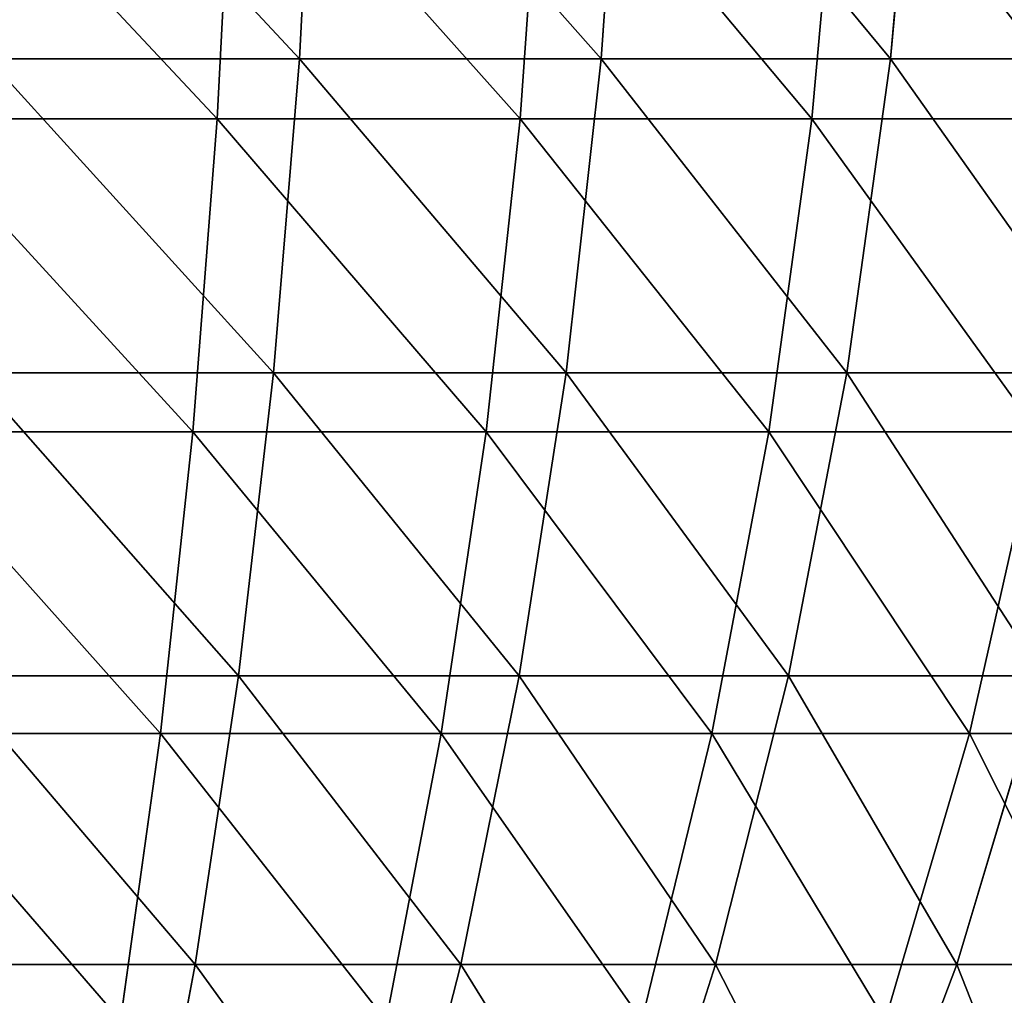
# Model space of a CAD drawing. Extents: x 0.04 to 8.7, y -7.15 to 0.
# Tile 71 of 256: x 4.91 to 5.81, y -5.73 to -4.84. Entities that reach past the tile are written whole.
import ezdxf

# ---------------------------------------------------------------- set-up
doc = ezdxf.new("R2010")
doc.units = 0
doc.header["$MEASUREMENT"] = 0
doc.layers.get('0').update_dxf_attribs({"linetype": 'CONTINUOUS'})

# ---------------------------------------------------------------- blocks, each defined once
blk = doc.blocks.new('ACE_M_STL')
at = {"color": 0}
for p, q in [((5.18102, -4.58609, 2.77239), (5.16566, -4.87996, 2.71963)), ((5.18102, -4.58609, 2.77239), (5.16566, -4.87996, 2.71963)), ((5.18102, -4.58609, -2.77239), (5.16566, -4.87996, -2.71963)), ((5.18102, -4.58609, -2.77239), (5.16566, -4.87996, -2.71963)), ((5.4618, -4.58609, 2.67472), (5.4411, -4.87996, 2.62382)), ((5.4618, -4.58609, 2.67472), (5.4411, -4.87996, 2.62382)), ((5.4618, -4.58609, -2.67472), (5.4411, -4.87996, -2.62382)), ((5.4618, -4.58609, -2.67472), (5.4411, -4.87996, -2.62382)), ((5.73105, -4.58609, 2.54869), (5.70523, -4.87996, 2.50019)), ((5.73105, -4.58609, 2.54869), (5.70523, -4.87996, 2.50019)), ((5.73105, -4.58609, -2.54869), (5.70523, -4.87996, -2.50019)), ((5.73105, -4.58609, -2.54869), (5.70523, -4.87996, -2.50019)), ((5.09074, -4.9347, 2.76816), (5.10575, -4.64135, 2.82612)), ((5.09074, -4.9347, 2.76816), (5.10575, -4.64135, 2.82612)), ((5.09074, -4.9347, -2.76816), (5.10575, -4.64135, -2.82612)), ((5.09074, -4.9347, -2.76816), (5.10575, -4.64135, -2.82612)), ((5.36711, -4.9347, 2.68144), (5.38791, -4.64135, 2.7376)), ((5.36711, -4.9347, 2.68144), (5.38791, -4.64135, 2.7376)), ((5.36711, -4.9347, -2.68144), (5.38791, -4.64135, -2.7376)), ((5.36711, -4.9347, -2.68144), (5.38791, -4.64135, -2.7376)), ((5.6333, -4.9347, 2.56722), (5.65967, -4.64135, 2.62098)), ((5.6333, -4.9347, 2.56722), (5.65967, -4.64135, 2.62098)), ((5.6333, -4.9347, -2.56722), (5.65967, -4.64135, -2.62098)), ((5.6333, -4.9347, -2.56722), (5.65967, -4.64135, -2.62098)), ((4.88183, -4.87996, 2.78661), (5.16566, -4.87996, 2.71963)), ((5.16566, -4.87996, -2.71963), (4.88183, -4.87996, -2.78661)), ((4.88183, -4.87996, 2.78661), (5.16566, -4.87996, 2.71963)), ((5.16566, -4.87996, -2.71963), (4.88183, -4.87996, -2.78661)), ((5.16566, -4.87996, 2.71963), (5.14197, -5.16665, 2.63823)), ((5.16566, -4.87996, 2.71963), (5.14197, -5.16665, 2.63823)), ((5.16566, -4.87996, -2.71963), (5.14197, -5.16665, -2.63823)), ((5.16566, -4.87996, -2.71963), (5.14197, -5.16665, -2.63823)), ((5.16566, -4.87996, 2.71963), (5.4411, -4.87996, 2.62382)), ((5.4411, -4.87996, -2.62382), (5.16566, -4.87996, -2.71963)), ((5.16566, -4.87996, 2.71963), (5.4411, -4.87996, 2.62382)), ((5.4411, -4.87996, -2.62382), (5.16566, -4.87996, -2.71963)), ((5.4411, -4.87996, 2.62382), (5.40916, -5.16665, 2.54528)), ((5.4411, -4.87996, 2.62382), (5.40916, -5.16665, 2.54528)), ((5.4411, -4.87996, -2.62382), (5.40916, -5.16665, -2.54528)), ((5.4411, -4.87996, -2.62382), (5.40916, -5.16665, -2.54528)), ((5.4411, -4.87996, 2.62382), (5.70523, -4.87996, 2.50019)), ((5.70523, -4.87996, -2.50019), (5.4411, -4.87996, -2.62382)), ((5.4411, -4.87996, 2.62382), (5.70523, -4.87996, 2.50019)), ((5.70523, -4.87996, -2.50019), (5.4411, -4.87996, -2.62382)), ((5.70523, -4.87996, 2.50019), (5.66538, -5.16665, 2.42536)), ((5.70523, -4.87996, 2.50019), (5.66538, -5.16665, 2.42536)), ((5.70523, -4.87996, -2.50019), (5.66538, -5.16665, -2.42536)), ((5.70523, -4.87996, -2.50019), (5.66538, -5.16665, -2.42536)), ((5.70523, -4.87996, 2.50019), (5.95524, -4.87996, 2.35006)), ((5.95524, -4.87996, -2.35006), (5.70523, -4.87996, -2.50019)), ((5.70523, -4.87996, 2.50019), (5.95524, -4.87996, 2.35006)), ((5.95524, -4.87996, -2.35006), (5.70523, -4.87996, -2.50019)), ((4.80701, -4.9347, 2.82646), (5.09074, -4.9347, 2.76816)), ((5.09074, -4.9347, -2.76816), (4.80701, -4.9347, -2.82646)), ((4.80701, -4.9347, 2.82646), (5.09074, -4.9347, 2.76816)), ((5.09074, -4.9347, -2.76816), (4.80701, -4.9347, -2.82646)), ((5.06836, -5.22048, 2.68173), (5.09074, -4.9347, 2.76816)), ((5.06836, -5.22048, 2.68173), (5.09074, -4.9347, 2.76816)), ((5.06836, -5.22048, -2.68173), (5.09074, -4.9347, -2.76816)), ((5.06836, -5.22048, -2.68173), (5.09074, -4.9347, -2.76816)), ((5.09074, -4.9347, 2.76816), (5.36711, -4.9347, 2.68144)), ((5.36711, -4.9347, -2.68144), (5.09074, -4.9347, -2.76816)), ((5.09074, -4.9347, 2.76816), (5.36711, -4.9347, 2.68144)), ((5.36711, -4.9347, -2.68144), (5.09074, -4.9347, -2.76816)), ((5.33611, -5.22048, 2.59772), (5.36711, -4.9347, 2.68144)), ((5.33611, -5.22048, 2.59772), (5.36711, -4.9347, 2.68144)), ((5.33611, -5.22048, -2.59772), (5.36711, -4.9347, -2.68144)), ((5.33611, -5.22048, -2.59772), (5.36711, -4.9347, -2.68144)), ((5.36711, -4.9347, 2.68144), (5.6333, -4.9347, 2.56722)), ((5.6333, -4.9347, -2.56722), (5.36711, -4.9347, -2.68144)), ((5.36711, -4.9347, 2.68144), (5.6333, -4.9347, 2.56722)), ((5.6333, -4.9347, -2.56722), (5.36711, -4.9347, -2.68144)), ((5.59398, -5.22048, 2.48706), (5.6333, -4.9347, 2.56722)), ((5.59398, -5.22048, 2.48706), (5.6333, -4.9347, 2.56722)), ((5.59398, -5.22048, -2.48706), (5.6333, -4.9347, -2.56722)), ((5.59398, -5.22048, -2.48706), (5.6333, -4.9347, -2.56722)), ((5.6333, -4.9347, 2.56722), (5.88656, -4.9347, 2.42665)), ((5.88656, -4.9347, -2.42665), (5.6333, -4.9347, -2.56722)), ((5.6333, -4.9347, 2.56722), (5.88656, -4.9347, 2.42665)), ((5.88656, -4.9347, -2.42665), (5.6333, -4.9347, -2.56722)), ((4.86663, -5.16665, 2.70321), (5.14197, -5.16665, 2.63823)), ((5.14197, -5.16665, -2.63823), (4.86663, -5.16665, -2.70321)), ((4.86663, -5.16665, 2.70321), (5.14197, -5.16665, 2.63823)), ((5.14197, -5.16665, -2.63823), (4.86663, -5.16665, -2.70321)), ((5.14197, -5.16665, 2.63823), (5.11018, -5.44314, 2.52905)), ((5.14197, -5.16665, 2.63823), (5.11018, -5.44314, 2.52905)), ((5.14197, -5.16665, -2.63823), (5.11018, -5.44314, -2.52905)), ((5.14197, -5.16665, -2.63823), (5.11018, -5.44314, -2.52905)), ((5.14197, -5.16665, 2.63823), (5.40916, -5.16665, 2.54528)), ((5.40916, -5.16665, -2.54528), (5.14197, -5.16665, -2.63823)), ((5.14197, -5.16665, 2.63823), (5.40916, -5.16665, 2.54528)), ((5.40916, -5.16665, -2.54528), (5.14197, -5.16665, -2.63823)), ((5.40916, -5.16665, 2.54528), (5.36632, -5.44314, 2.43995)), ((5.40916, -5.16665, 2.54528), (5.36632, -5.44314, 2.43995)), ((5.40916, -5.16665, -2.54528), (5.36632, -5.44314, -2.43995)), ((5.40916, -5.16665, -2.54528), (5.36632, -5.44314, -2.43995)), ((5.40916, -5.16665, 2.54528), (5.66538, -5.16665, 2.42536)), ((5.66538, -5.16665, -2.42536), (5.40916, -5.16665, -2.54528)), ((5.40916, -5.16665, 2.54528), (5.66538, -5.16665, 2.42536)), ((5.66538, -5.16665, -2.42536), (5.40916, -5.16665, -2.54528)), ((5.66538, -5.16665, 2.42536), (5.61194, -5.44314, 2.32499)), ((5.66538, -5.16665, 2.42536), (5.61194, -5.44314, 2.32499)), ((5.66538, -5.16665, -2.42536), (5.61194, -5.44314, -2.32499)), ((5.66538, -5.16665, -2.42536), (5.61194, -5.44314, -2.32499)), ((5.66538, -5.16665, 2.42536), (5.90792, -5.16665, 2.27972)), ((5.90792, -5.16665, -2.27972), (5.66538, -5.16665, -2.42536)), ((5.66538, -5.16665, 2.42536), (5.90792, -5.16665, 2.27972)), ((5.90792, -5.16665, -2.27972), (5.66538, -5.16665, -2.42536)), ((4.79349, -5.22048, 2.73821), (5.06836, -5.22048, 2.68173)), ((5.06836, -5.22048, -2.68173), (4.79349, -5.22048, -2.73821)), ((4.79349, -5.22048, 2.73821), (5.06836, -5.22048, 2.68173)), ((5.06836, -5.22048, -2.68173), (4.79349, -5.22048, -2.73821)), ((5.03885, -5.49575, 2.56773), (5.06836, -5.22048, 2.68173)), ((5.03885, -5.49575, 2.56773), (5.06836, -5.22048, 2.68173)), ((5.03885, -5.49575, -2.56773), (5.06836, -5.22048, -2.68173)), ((5.03885, -5.49575, -2.56773), (5.06836, -5.22048, -2.68173)), ((5.06836, -5.22048, 2.68173), (5.33611, -5.22048, 2.59772)), ((5.33611, -5.22048, -2.59772), (5.06836, -5.22048, -2.68173)), ((5.06836, -5.22048, 2.68173), (5.33611, -5.22048, 2.59772)), ((5.33611, -5.22048, -2.59772), (5.06836, -5.22048, -2.68173)), ((5.29521, -5.49575, 2.48729), (5.33611, -5.22048, 2.59772)), ((5.29521, -5.49575, 2.48729), (5.33611, -5.22048, 2.59772)), ((5.29521, -5.49575, -2.48729), (5.33611, -5.22048, -2.59772)), ((5.29521, -5.49575, -2.48729), (5.33611, -5.22048, -2.59772)), ((5.33611, -5.22048, 2.59772), (5.59398, -5.22048, 2.48706)), ((5.59398, -5.22048, -2.48706), (5.33611, -5.22048, -2.59772)), ((5.33611, -5.22048, 2.59772), (5.59398, -5.22048, 2.48706)), ((5.59398, -5.22048, -2.48706), (5.33611, -5.22048, -2.59772)), ((5.54212, -5.49575, 2.38134), (5.59398, -5.22048, 2.48706)), ((5.54212, -5.49575, 2.38134), (5.59398, -5.22048, 2.48706)), ((5.54212, -5.49575, -2.38134), (5.59398, -5.22048, -2.48706)), ((5.54212, -5.49575, -2.38134), (5.59398, -5.22048, -2.48706)), ((5.59398, -5.22048, 2.48706), (5.83933, -5.22048, 2.35088)), ((5.83933, -5.22048, -2.35088), (5.59398, -5.22048, -2.48706)), ((5.59398, -5.22048, 2.48706), (5.83933, -5.22048, 2.35088)), ((5.83933, -5.22048, -2.35088), (5.59398, -5.22048, -2.48706)), ((5.77704, -5.49575, 2.25094), (5.83933, -5.22048, 2.35088)), ((5.77704, -5.49575, 2.25094), (5.83933, -5.22048, 2.35088)), ((5.77704, -5.49575, -2.25094), (5.83933, -5.22048, -2.35088)), ((5.77704, -5.49575, -2.25094), (5.83933, -5.22048, -2.35088)), ((4.84624, -5.44314, 2.59134), (5.11018, -5.44314, 2.52905)), ((5.11018, -5.44314, -2.52905), (4.84624, -5.44314, -2.59134)), ((4.84624, -5.44314, 2.59134), (5.11018, -5.44314, 2.52905)), ((5.11018, -5.44314, -2.52905), (4.84624, -5.44314, -2.59134)), ((5.11018, -5.44314, 2.52905), (5.07065, -5.70653, 2.39324)), ((5.11018, -5.44314, 2.52905), (5.07065, -5.70653, 2.39324)), ((5.11018, -5.44314, -2.52905), (5.07065, -5.70653, -2.39324)), ((5.11018, -5.44314, -2.52905), (5.07065, -5.70653, -2.39324)), ((5.11018, -5.44314, 2.52905), (5.36632, -5.44314, 2.43995)), ((5.36632, -5.44314, -2.43995), (5.11018, -5.44314, -2.52905)), ((5.11018, -5.44314, 2.52905), (5.36632, -5.44314, 2.43995)), ((5.36632, -5.44314, -2.43995), (5.11018, -5.44314, -2.52905)), ((5.36632, -5.44314, 2.43995), (5.31303, -5.70653, 2.30892)), ((5.36632, -5.44314, 2.43995), (5.31303, -5.70653, 2.30892)), ((5.36632, -5.44314, -2.43995), (5.31303, -5.70653, -2.30892)), ((5.36632, -5.44314, -2.43995), (5.31303, -5.70653, -2.30892)), ((5.36632, -5.44314, 2.43995), (5.61194, -5.44314, 2.32499)), ((5.61194, -5.44314, -2.32499), (5.36632, -5.44314, -2.43995)), ((5.36632, -5.44314, 2.43995), (5.61194, -5.44314, 2.32499)), ((5.61194, -5.44314, -2.32499), (5.36632, -5.44314, -2.43995)), ((5.61194, -5.44314, 2.32499), (5.54546, -5.70653, 2.20013)), ((5.61194, -5.44314, 2.32499), (5.54546, -5.70653, 2.20013)), ((5.61194, -5.44314, -2.32499), (5.54546, -5.70653, -2.20013)), ((5.61194, -5.44314, -2.32499), (5.54546, -5.70653, -2.20013)), ((5.61194, -5.44314, 2.32499), (5.84444, -5.44314, 2.18538)), ((5.84444, -5.44314, -2.18538), (5.61194, -5.44314, -2.32499)), ((5.61194, -5.44314, 2.32499), (5.84444, -5.44314, 2.18538)), ((5.84444, -5.44314, -2.18538), (5.61194, -5.44314, -2.32499)), ((5.84444, -5.44314, 2.18538), (5.76547, -5.70653, 2.06802)), ((5.84444, -5.44314, 2.18538), (5.76547, -5.70653, 2.06802)), ((5.84444, -5.44314, -2.18538), (5.76547, -5.70653, -2.06802)), ((5.84444, -5.44314, -2.18538), (5.76547, -5.70653, -2.06802)), ((4.77566, -5.49575, 2.62181), (5.03885, -5.49575, 2.56773)), ((5.03885, -5.49575, -2.56773), (4.77566, -5.49575, -2.62181)), ((4.77566, -5.49575, 2.62181), (5.03885, -5.49575, 2.56773)), ((5.03885, -5.49575, -2.56773), (4.77566, -5.49575, -2.62181)), ((5.00249, -5.75768, 2.42733), (5.03885, -5.49575, 2.56773)), ((5.00249, -5.75768, 2.42733), (5.03885, -5.49575, 2.56773)), ((5.00249, -5.75768, -2.42733), (5.03885, -5.49575, -2.56773)), ((5.00249, -5.75768, -2.42733), (5.03885, -5.49575, -2.56773)), ((5.03885, -5.49575, 2.56773), (5.29521, -5.49575, 2.48729)), ((5.29521, -5.49575, -2.48729), (5.03885, -5.49575, -2.56773)), ((5.03885, -5.49575, 2.56773), (5.29521, -5.49575, 2.48729)), ((5.29521, -5.49575, -2.48729), (5.03885, -5.49575, -2.56773)), ((5.24484, -5.75768, 2.35129), (5.29521, -5.49575, 2.48729)), ((5.24484, -5.75768, 2.35129), (5.29521, -5.49575, 2.48729)), ((5.24484, -5.75768, -2.35129), (5.29521, -5.49575, -2.48729)), ((5.24484, -5.75768, -2.35129), (5.29521, -5.49575, -2.48729)), ((5.29521, -5.49575, 2.48729), (5.54212, -5.49575, 2.38134)), ((5.54212, -5.49575, -2.38134), (5.29521, -5.49575, -2.48729)), ((5.29521, -5.49575, 2.48729), (5.54212, -5.49575, 2.38134)), ((5.54212, -5.49575, -2.38134), (5.29521, -5.49575, -2.48729)), ((5.47825, -5.75768, 2.25113), (5.54212, -5.49575, 2.38134)), ((5.47825, -5.75768, 2.25113), (5.54212, -5.49575, 2.38134)), ((5.47825, -5.75768, -2.25113), (5.54212, -5.49575, -2.38134)), ((5.47825, -5.75768, -2.25113), (5.54212, -5.49575, -2.38134)), ((5.54212, -5.49575, 2.38134), (5.77704, -5.49575, 2.25094)), ((5.77704, -5.49575, -2.25094), (5.54212, -5.49575, -2.38134)), ((5.54212, -5.49575, 2.38134), (5.77704, -5.49575, 2.25094)), ((5.77704, -5.49575, -2.25094), (5.54212, -5.49575, -2.38134)), ((5.70032, -5.75768, 2.12787), (5.77704, -5.49575, 2.25094)), ((5.70032, -5.75768, 2.12787), (5.77704, -5.49575, 2.25094)), ((5.70032, -5.75768, -2.12787), (5.77704, -5.49575, -2.25094)), ((5.70032, -5.75768, -2.12787), (5.77704, -5.49575, -2.25094)), ((5.77704, -5.49575, 2.25094), (5.99757, -5.49575, 2.09745)), ((5.99757, -5.49575, -2.09745), (5.77704, -5.49575, -2.25094)), ((5.77704, -5.49575, 2.25094), (5.99757, -5.49575, 2.09745)), ((5.99757, -5.49575, -2.09745), (5.77704, -5.49575, -2.25094)), ((4.82088, -5.70653, 2.45218), (5.07065, -5.70653, 2.39324)), ((5.07065, -5.70653, -2.39324), (4.82088, -5.70653, -2.45218)), ((4.82088, -5.70653, 2.45218), (5.07065, -5.70653, 2.39324)), ((5.07065, -5.70653, -2.39324), (4.82088, -5.70653, -2.45218)), ((5.07065, -5.70653, 2.39324), (5.02378, -5.95403, 2.23222)), ((5.07065, -5.70653, 2.39324), (5.02378, -5.95403, 2.23222)), ((5.07065, -5.70653, -2.39324), (5.02378, -5.95403, -2.23222)), ((5.07065, -5.70653, -2.39324), (5.02378, -5.95403, -2.23222)), ((5.07065, -5.70653, 2.39324), (5.31303, -5.70653, 2.30892)), ((5.31303, -5.70653, -2.30892), (5.07065, -5.70653, -2.39324)), ((5.07065, -5.70653, 2.39324), (5.31303, -5.70653, 2.30892)), ((5.31303, -5.70653, -2.30892), (5.07065, -5.70653, -2.39324)), ((5.31303, -5.70653, 2.30892), (5.24986, -5.95403, 2.15358)), ((5.31303, -5.70653, 2.30892), (5.24986, -5.95403, 2.15358)), ((5.31303, -5.70653, -2.30892), (5.24986, -5.95403, -2.15358)), ((5.31303, -5.70653, -2.30892), (5.24986, -5.95403, -2.15358)), ((5.31303, -5.70653, 2.30892), (5.54546, -5.70653, 2.20013)), ((5.54546, -5.70653, -2.20013), (5.31303, -5.70653, -2.30892)), ((5.31303, -5.70653, 2.30892), (5.54546, -5.70653, 2.20013)), ((5.54546, -5.70653, -2.20013), (5.31303, -5.70653, -2.30892)), ((5.54546, -5.70653, 2.20013), (5.46665, -5.95403, 2.05211)), ((5.54546, -5.70653, 2.20013), (5.46665, -5.95403, 2.05211)), ((5.54546, -5.70653, -2.20013), (5.46665, -5.95403, -2.05211)), ((5.54546, -5.70653, -2.20013), (5.46665, -5.95403, -2.05211)), ((5.54546, -5.70653, 2.20013), (5.76547, -5.70653, 2.06802)), ((5.76547, -5.70653, -2.06802), (5.54546, -5.70653, -2.20013)), ((5.54546, -5.70653, 2.20013), (5.76547, -5.70653, 2.06802)), ((5.76547, -5.70653, -2.06802), (5.54546, -5.70653, -2.20013)), ((5.76547, -5.70653, 2.06802), (5.67186, -5.95403, 1.92889)), ((5.76547, -5.70653, 2.06802), (5.67186, -5.95403, 1.92889)), ((5.76547, -5.70653, -2.06802), (5.67186, -5.95403, -1.92889)), ((5.76547, -5.70653, -2.06802), (5.67186, -5.95403, -1.92889)), ((5.76547, -5.70653, 2.06802), (5.97074, -5.70653, 1.91399)), ((5.97074, -5.70653, -1.91399), (5.76547, -5.70653, -2.06802)), ((5.76547, -5.70653, 2.06802), (5.97074, -5.70653, 1.91399)), ((5.97074, -5.70653, -1.91399), (5.76547, -5.70653, -2.06802))]:
    blk.add_line(p, q, dxfattribs=at)
mesh = blk.add_polyface(dxfattribs=at)
corners = [(4.89168, -4.58609, 2.84067), (5.16566, -4.87996, 2.71963), (4.88183, -4.87996, 2.78661), (5.18102, -4.58609, 2.77239)]
mesh.append_faces([[corners[k] for k in face] for face in [(0, 1, 2), (1, 0, 3)]], dxfattribs={"vtx0": -1, "color": 0})
mesh = blk.add_polyface(dxfattribs=at)
corners = [(5.16566, -4.87996, -2.71963), (4.89168, -4.58609, -2.84067), (4.88183, -4.87996, -2.78661), (5.18102, -4.58609, -2.77239)]
mesh.append_faces([[corners[k] for k in face] for face in [(0, 1, 2), (1, 0, 3)]], dxfattribs={"vtx0": -1, "color": 0})
mesh = blk.add_polyface(dxfattribs=at)
corners = [(5.18102, -4.58609, 2.77239), (5.4411, -4.87996, 2.62382), (5.16566, -4.87996, 2.71963), (5.4618, -4.58609, 2.67472)]
mesh.append_faces([[corners[k] for k in face] for face in [(0, 1, 2), (1, 0, 3)]], dxfattribs={"vtx0": -1, "color": 0})
mesh = blk.add_polyface(dxfattribs=at)
corners = [(5.4411, -4.87996, -2.62382), (5.18102, -4.58609, -2.77239), (5.16566, -4.87996, -2.71963), (5.4618, -4.58609, -2.67472)]
mesh.append_faces([[corners[k] for k in face] for face in [(0, 1, 2), (1, 0, 3)]], dxfattribs={"vtx0": -1, "color": 0})
mesh = blk.add_polyface(dxfattribs=at)
corners = [(5.4618, -4.58609, 2.67472), (5.70523, -4.87996, 2.50019), (5.4411, -4.87996, 2.62382), (5.73105, -4.58609, 2.54869)]
mesh.append_faces([[corners[k] for k in face] for face in [(0, 1, 2), (1, 0, 3)]], dxfattribs={"vtx0": -1, "color": 0})
mesh = blk.add_polyface(dxfattribs=at)
corners = [(5.70523, -4.87996, -2.50019), (5.4618, -4.58609, -2.67472), (5.4411, -4.87996, -2.62382), (5.73105, -4.58609, -2.54869)]
mesh.append_faces([[corners[k] for k in face] for face in [(0, 1, 2), (1, 0, 3)]], dxfattribs={"vtx0": -1, "color": 0})
mesh = blk.add_polyface(dxfattribs=at)
corners = [(5.73105, -4.58609, 2.54869), (5.95524, -4.87996, 2.35006), (5.70523, -4.87996, 2.50019), (5.98592, -4.58609, 2.39565)]
mesh.append_faces([[corners[k] for k in face] for face in [(0, 1, 2), (1, 0, 3)]], dxfattribs={"vtx0": -1, "color": 0})
mesh = blk.add_polyface(dxfattribs=at)
corners = [(5.95524, -4.87996, -2.35006), (5.73105, -4.58609, -2.54869), (5.70523, -4.87996, -2.50019), (5.98592, -4.58609, -2.39565)]
mesh.append_faces([[corners[k] for k in face] for face in [(0, 1, 2), (1, 0, 3)]], dxfattribs={"vtx0": -1, "color": 0})
mesh = blk.add_polyface(dxfattribs=at)
corners = [(5.09074, -4.9347, 2.76816), (4.81608, -4.64135, 2.88565), (4.80701, -4.9347, 2.82646), (5.10575, -4.64135, 2.82612)]
mesh.append_faces([[corners[k] for k in face] for face in [(0, 1, 2), (1, 0, 3)]], dxfattribs={"vtx0": -1, "color": 0})
mesh = blk.add_polyface(dxfattribs=at)
corners = [(4.81608, -4.64135, -2.88565), (5.09074, -4.9347, -2.76816), (4.80701, -4.9347, -2.82646), (5.10575, -4.64135, -2.82612)]
mesh.append_faces([[corners[k] for k in face] for face in [(0, 1, 2), (1, 0, 3)]], dxfattribs={"vtx0": -1, "color": 0})
mesh = blk.add_polyface(dxfattribs=at)
corners = [(5.36711, -4.9347, 2.68144), (5.10575, -4.64135, 2.82612), (5.09074, -4.9347, 2.76816), (5.38791, -4.64135, 2.7376)]
mesh.append_faces([[corners[k] for k in face] for face in [(0, 1, 2), (1, 0, 3)]], dxfattribs={"vtx0": -1, "color": 0})
mesh = blk.add_polyface(dxfattribs=at)
corners = [(5.10575, -4.64135, -2.82612), (5.36711, -4.9347, -2.68144), (5.09074, -4.9347, -2.76816), (5.38791, -4.64135, -2.7376)]
mesh.append_faces([[corners[k] for k in face] for face in [(0, 1, 2), (1, 0, 3)]], dxfattribs={"vtx0": -1, "color": 0})
mesh = blk.add_polyface(dxfattribs=at)
corners = [(5.6333, -4.9347, 2.56722), (5.38791, -4.64135, 2.7376), (5.36711, -4.9347, 2.68144), (5.65967, -4.64135, 2.62098)]
mesh.append_faces([[corners[k] for k in face] for face in [(0, 1, 2), (1, 0, 3)]], dxfattribs={"vtx0": -1, "color": 0})
mesh = blk.add_polyface(dxfattribs=at)
corners = [(5.38791, -4.64135, -2.7376), (5.6333, -4.9347, -2.56722), (5.36711, -4.9347, -2.68144), (5.65967, -4.64135, -2.62098)]
mesh.append_faces([[corners[k] for k in face] for face in [(0, 1, 2), (1, 0, 3)]], dxfattribs={"vtx0": -1, "color": 0})
mesh = blk.add_polyface(dxfattribs=at)
corners = [(5.88656, -4.9347, 2.42665), (5.65967, -4.64135, 2.62098), (5.6333, -4.9347, 2.56722), (5.91823, -4.64135, 2.47746)]
mesh.append_faces([[corners[k] for k in face] for face in [(0, 1, 2), (1, 0, 3)]], dxfattribs={"vtx0": -1, "color": 0})
mesh = blk.add_polyface(dxfattribs=at)
corners = [(5.65967, -4.64135, -2.62098), (5.88656, -4.9347, -2.42665), (5.6333, -4.9347, -2.56722), (5.91823, -4.64135, -2.47746)]
mesh.append_faces([[corners[k] for k in face] for face in [(0, 1, 2), (1, 0, 3)]], dxfattribs={"vtx0": -1, "color": 0})
mesh = blk.add_polyface(dxfattribs=at)
corners = [(4.88183, -4.87996, 2.78661), (5.14197, -5.16665, 2.63823), (4.86663, -5.16665, 2.70321), (5.16566, -4.87996, 2.71963)]
mesh.append_faces([[corners[k] for k in face] for face in [(0, 1, 2), (1, 0, 3)]], dxfattribs={"vtx0": -1, "color": 0})
mesh = blk.add_polyface(dxfattribs=at)
corners = [(5.14197, -5.16665, -2.63823), (4.88183, -4.87996, -2.78661), (4.86663, -5.16665, -2.70321), (5.16566, -4.87996, -2.71963)]
mesh.append_faces([[corners[k] for k in face] for face in [(0, 1, 2), (1, 0, 3)]], dxfattribs={"vtx0": -1, "color": 0})
mesh = blk.add_polyface(dxfattribs=at)
corners = [(5.16566, -4.87996, 2.71963), (5.40916, -5.16665, 2.54528), (5.14197, -5.16665, 2.63823), (5.4411, -4.87996, 2.62382)]
mesh.append_faces([[corners[k] for k in face] for face in [(0, 1, 2), (1, 0, 3)]], dxfattribs={"vtx0": -1, "color": 0})
mesh = blk.add_polyface(dxfattribs=at)
corners = [(5.40916, -5.16665, -2.54528), (5.16566, -4.87996, -2.71963), (5.14197, -5.16665, -2.63823), (5.4411, -4.87996, -2.62382)]
mesh.append_faces([[corners[k] for k in face] for face in [(0, 1, 2), (1, 0, 3)]], dxfattribs={"vtx0": -1, "color": 0})
mesh = blk.add_polyface(dxfattribs=at)
corners = [(5.4411, -4.87996, 2.62382), (5.66538, -5.16665, 2.42536), (5.40916, -5.16665, 2.54528), (5.70523, -4.87996, 2.50019)]
mesh.append_faces([[corners[k] for k in face] for face in [(0, 1, 2), (1, 0, 3)]], dxfattribs={"vtx0": -1, "color": 0})
mesh = blk.add_polyface(dxfattribs=at)
corners = [(5.66538, -5.16665, -2.42536), (5.4411, -4.87996, -2.62382), (5.40916, -5.16665, -2.54528), (5.70523, -4.87996, -2.50019)]
mesh.append_faces([[corners[k] for k in face] for face in [(0, 1, 2), (1, 0, 3)]], dxfattribs={"vtx0": -1, "color": 0})
mesh = blk.add_polyface(dxfattribs=at)
corners = [(5.70523, -4.87996, 2.50019), (5.90792, -5.16665, 2.27972), (5.66538, -5.16665, 2.42536), (5.95524, -4.87996, 2.35006)]
mesh.append_faces([[corners[k] for k in face] for face in [(0, 1, 2), (1, 0, 3)]], dxfattribs={"vtx0": -1, "color": 0})
mesh = blk.add_polyface(dxfattribs=at)
corners = [(5.90792, -5.16665, -2.27972), (5.70523, -4.87996, -2.50019), (5.66538, -5.16665, -2.42536), (5.95524, -4.87996, -2.35006)]
mesh.append_faces([[corners[k] for k in face] for face in [(0, 1, 2), (1, 0, 3)]], dxfattribs={"vtx0": -1, "color": 0})
mesh = blk.add_polyface(dxfattribs=at)
corners = [(5.06836, -5.22048, 2.68173), (4.80701, -4.9347, 2.82646), (4.79349, -5.22048, 2.73821), (5.09074, -4.9347, 2.76816)]
mesh.append_faces([[corners[k] for k in face] for face in [(0, 1, 2), (1, 0, 3)]], dxfattribs={"vtx0": -1, "color": 0})
mesh = blk.add_polyface(dxfattribs=at)
corners = [(4.80701, -4.9347, -2.82646), (5.06836, -5.22048, -2.68173), (4.79349, -5.22048, -2.73821), (5.09074, -4.9347, -2.76816)]
mesh.append_faces([[corners[k] for k in face] for face in [(0, 1, 2), (1, 0, 3)]], dxfattribs={"vtx0": -1, "color": 0})
mesh = blk.add_polyface(dxfattribs=at)
corners = [(5.33611, -5.22048, 2.59772), (5.09074, -4.9347, 2.76816), (5.06836, -5.22048, 2.68173), (5.36711, -4.9347, 2.68144)]
mesh.append_faces([[corners[k] for k in face] for face in [(0, 1, 2), (1, 0, 3)]], dxfattribs={"vtx0": -1, "color": 0})
mesh = blk.add_polyface(dxfattribs=at)
corners = [(5.09074, -4.9347, -2.76816), (5.33611, -5.22048, -2.59772), (5.06836, -5.22048, -2.68173), (5.36711, -4.9347, -2.68144)]
mesh.append_faces([[corners[k] for k in face] for face in [(0, 1, 2), (1, 0, 3)]], dxfattribs={"vtx0": -1, "color": 0})
mesh = blk.add_polyface(dxfattribs=at)
corners = [(5.59398, -5.22048, 2.48706), (5.36711, -4.9347, 2.68144), (5.33611, -5.22048, 2.59772), (5.6333, -4.9347, 2.56722)]
mesh.append_faces([[corners[k] for k in face] for face in [(0, 1, 2), (1, 0, 3)]], dxfattribs={"vtx0": -1, "color": 0})
mesh = blk.add_polyface(dxfattribs=at)
corners = [(5.36711, -4.9347, -2.68144), (5.59398, -5.22048, -2.48706), (5.33611, -5.22048, -2.59772), (5.6333, -4.9347, -2.56722)]
mesh.append_faces([[corners[k] for k in face] for face in [(0, 1, 2), (1, 0, 3)]], dxfattribs={"vtx0": -1, "color": 0})
mesh = blk.add_polyface(dxfattribs=at)
corners = [(5.83933, -5.22048, 2.35088), (5.6333, -4.9347, 2.56722), (5.59398, -5.22048, 2.48706), (5.88656, -4.9347, 2.42665)]
mesh.append_faces([[corners[k] for k in face] for face in [(0, 1, 2), (1, 0, 3)]], dxfattribs={"vtx0": -1, "color": 0})
mesh = blk.add_polyface(dxfattribs=at)
corners = [(5.6333, -4.9347, -2.56722), (5.83933, -5.22048, -2.35088), (5.59398, -5.22048, -2.48706), (5.88656, -4.9347, -2.42665)]
mesh.append_faces([[corners[k] for k in face] for face in [(0, 1, 2), (1, 0, 3)]], dxfattribs={"vtx0": -1, "color": 0})
mesh = blk.add_polyface(dxfattribs=at)
corners = [(4.86663, -5.16665, 2.70321), (5.11018, -5.44314, 2.52905), (4.84624, -5.44314, 2.59134), (5.14197, -5.16665, 2.63823)]
mesh.append_faces([[corners[k] for k in face] for face in [(0, 1, 2), (1, 0, 3)]], dxfattribs={"vtx0": -1, "color": 0})
mesh = blk.add_polyface(dxfattribs=at)
corners = [(5.11018, -5.44314, -2.52905), (4.86663, -5.16665, -2.70321), (4.84624, -5.44314, -2.59134), (5.14197, -5.16665, -2.63823)]
mesh.append_faces([[corners[k] for k in face] for face in [(0, 1, 2), (1, 0, 3)]], dxfattribs={"vtx0": -1, "color": 0})
mesh = blk.add_polyface(dxfattribs=at)
corners = [(5.14197, -5.16665, 2.63823), (5.36632, -5.44314, 2.43995), (5.11018, -5.44314, 2.52905), (5.40916, -5.16665, 2.54528)]
mesh.append_faces([[corners[k] for k in face] for face in [(0, 1, 2), (1, 0, 3)]], dxfattribs={"vtx0": -1, "color": 0})
mesh = blk.add_polyface(dxfattribs=at)
corners = [(5.36632, -5.44314, -2.43995), (5.14197, -5.16665, -2.63823), (5.11018, -5.44314, -2.52905), (5.40916, -5.16665, -2.54528)]
mesh.append_faces([[corners[k] for k in face] for face in [(0, 1, 2), (1, 0, 3)]], dxfattribs={"vtx0": -1, "color": 0})
mesh = blk.add_polyface(dxfattribs=at)
corners = [(5.40916, -5.16665, 2.54528), (5.61194, -5.44314, 2.32499), (5.36632, -5.44314, 2.43995), (5.66538, -5.16665, 2.42536)]
mesh.append_faces([[corners[k] for k in face] for face in [(0, 1, 2), (1, 0, 3)]], dxfattribs={"vtx0": -1, "color": 0})
mesh = blk.add_polyface(dxfattribs=at)
corners = [(5.61194, -5.44314, -2.32499), (5.40916, -5.16665, -2.54528), (5.36632, -5.44314, -2.43995), (5.66538, -5.16665, -2.42536)]
mesh.append_faces([[corners[k] for k in face] for face in [(0, 1, 2), (1, 0, 3)]], dxfattribs={"vtx0": -1, "color": 0})
mesh = blk.add_polyface(dxfattribs=at)
corners = [(5.66538, -5.16665, 2.42536), (5.84444, -5.44314, 2.18538), (5.61194, -5.44314, 2.32499), (5.90792, -5.16665, 2.27972)]
mesh.append_faces([[corners[k] for k in face] for face in [(0, 1, 2), (1, 0, 3)]], dxfattribs={"vtx0": -1, "color": 0})
mesh = blk.add_polyface(dxfattribs=at)
corners = [(5.84444, -5.44314, -2.18538), (5.66538, -5.16665, -2.42536), (5.61194, -5.44314, -2.32499), (5.90792, -5.16665, -2.27972)]
mesh.append_faces([[corners[k] for k in face] for face in [(0, 1, 2), (1, 0, 3)]], dxfattribs={"vtx0": -1, "color": 0})
mesh = blk.add_polyface(dxfattribs=at)
corners = [(5.03885, -5.49575, 2.56773), (4.79349, -5.22048, 2.73821), (4.77566, -5.49575, 2.62181), (5.06836, -5.22048, 2.68173)]
mesh.append_faces([[corners[k] for k in face] for face in [(0, 1, 2), (1, 0, 3)]], dxfattribs={"vtx0": -1, "color": 0})
mesh = blk.add_polyface(dxfattribs=at)
corners = [(4.79349, -5.22048, -2.73821), (5.03885, -5.49575, -2.56773), (4.77566, -5.49575, -2.62181), (5.06836, -5.22048, -2.68173)]
mesh.append_faces([[corners[k] for k in face] for face in [(0, 1, 2), (1, 0, 3)]], dxfattribs={"vtx0": -1, "color": 0})
mesh = blk.add_polyface(dxfattribs=at)
corners = [(5.29521, -5.49575, 2.48729), (5.06836, -5.22048, 2.68173), (5.03885, -5.49575, 2.56773), (5.33611, -5.22048, 2.59772)]
mesh.append_faces([[corners[k] for k in face] for face in [(0, 1, 2), (1, 0, 3)]], dxfattribs={"vtx0": -1, "color": 0})
mesh = blk.add_polyface(dxfattribs=at)
corners = [(5.06836, -5.22048, -2.68173), (5.29521, -5.49575, -2.48729), (5.03885, -5.49575, -2.56773), (5.33611, -5.22048, -2.59772)]
mesh.append_faces([[corners[k] for k in face] for face in [(0, 1, 2), (1, 0, 3)]], dxfattribs={"vtx0": -1, "color": 0})
mesh = blk.add_polyface(dxfattribs=at)
corners = [(5.54212, -5.49575, 2.38134), (5.33611, -5.22048, 2.59772), (5.29521, -5.49575, 2.48729), (5.59398, -5.22048, 2.48706)]
mesh.append_faces([[corners[k] for k in face] for face in [(0, 1, 2), (1, 0, 3)]], dxfattribs={"vtx0": -1, "color": 0})
mesh = blk.add_polyface(dxfattribs=at)
corners = [(5.33611, -5.22048, -2.59772), (5.54212, -5.49575, -2.38134), (5.29521, -5.49575, -2.48729), (5.59398, -5.22048, -2.48706)]
mesh.append_faces([[corners[k] for k in face] for face in [(0, 1, 2), (1, 0, 3)]], dxfattribs={"vtx0": -1, "color": 0})
mesh = blk.add_polyface(dxfattribs=at)
corners = [(5.77704, -5.49575, 2.25094), (5.59398, -5.22048, 2.48706), (5.54212, -5.49575, 2.38134), (5.83933, -5.22048, 2.35088)]
mesh.append_faces([[corners[k] for k in face] for face in [(0, 1, 2), (1, 0, 3)]], dxfattribs={"vtx0": -1, "color": 0})
mesh = blk.add_polyface(dxfattribs=at)
corners = [(5.59398, -5.22048, -2.48706), (5.77704, -5.49575, -2.25094), (5.54212, -5.49575, -2.38134), (5.83933, -5.22048, -2.35088)]
mesh.append_faces([[corners[k] for k in face] for face in [(0, 1, 2), (1, 0, 3)]], dxfattribs={"vtx0": -1, "color": 0})
mesh = blk.add_polyface(dxfattribs=at)
corners = [(5.99757, -5.49575, 2.09745), (5.83933, -5.22048, 2.35088), (5.77704, -5.49575, 2.25094), (6.06965, -5.22048, 2.19058)]
mesh.append_faces([[corners[k] for k in face] for face in [(0, 1, 2), (1, 0, 3)]], dxfattribs={"vtx0": -1, "color": 0})
mesh = blk.add_polyface(dxfattribs=at)
corners = [(5.83933, -5.22048, -2.35088), (5.99757, -5.49575, -2.09745), (5.77704, -5.49575, -2.25094), (6.06965, -5.22048, -2.19058)]
mesh.append_faces([[corners[k] for k in face] for face in [(0, 1, 2), (1, 0, 3)]], dxfattribs={"vtx0": -1, "color": 0})
mesh = blk.add_polyface(dxfattribs=at)
corners = [(4.84624, -5.44314, 2.59134), (5.07065, -5.70653, 2.39324), (4.82088, -5.70653, 2.45218), (5.11018, -5.44314, 2.52905)]
mesh.append_faces([[corners[k] for k in face] for face in [(0, 1, 2), (1, 0, 3)]], dxfattribs={"vtx0": -1, "color": 0})
mesh = blk.add_polyface(dxfattribs=at)
corners = [(5.07065, -5.70653, -2.39324), (4.84624, -5.44314, -2.59134), (4.82088, -5.70653, -2.45218), (5.11018, -5.44314, -2.52905)]
mesh.append_faces([[corners[k] for k in face] for face in [(0, 1, 2), (1, 0, 3)]], dxfattribs={"vtx0": -1, "color": 0})
mesh = blk.add_polyface(dxfattribs=at)
corners = [(5.11018, -5.44314, 2.52905), (5.31303, -5.70653, 2.30892), (5.07065, -5.70653, 2.39324), (5.36632, -5.44314, 2.43995)]
mesh.append_faces([[corners[k] for k in face] for face in [(0, 1, 2), (1, 0, 3)]], dxfattribs={"vtx0": -1, "color": 0})
mesh = blk.add_polyface(dxfattribs=at)
corners = [(5.31303, -5.70653, -2.30892), (5.11018, -5.44314, -2.52905), (5.07065, -5.70653, -2.39324), (5.36632, -5.44314, -2.43995)]
mesh.append_faces([[corners[k] for k in face] for face in [(0, 1, 2), (1, 0, 3)]], dxfattribs={"vtx0": -1, "color": 0})
mesh = blk.add_polyface(dxfattribs=at)
corners = [(5.36632, -5.44314, 2.43995), (5.54546, -5.70653, 2.20013), (5.31303, -5.70653, 2.30892), (5.61194, -5.44314, 2.32499)]
mesh.append_faces([[corners[k] for k in face] for face in [(0, 1, 2), (1, 0, 3)]], dxfattribs={"vtx0": -1, "color": 0})
mesh = blk.add_polyface(dxfattribs=at)
corners = [(5.54546, -5.70653, -2.20013), (5.36632, -5.44314, -2.43995), (5.31303, -5.70653, -2.30892), (5.61194, -5.44314, -2.32499)]
mesh.append_faces([[corners[k] for k in face] for face in [(0, 1, 2), (1, 0, 3)]], dxfattribs={"vtx0": -1, "color": 0})
mesh = blk.add_polyface(dxfattribs=at)
corners = [(5.61194, -5.44314, 2.32499), (5.76547, -5.70653, 2.06802), (5.54546, -5.70653, 2.20013), (5.84444, -5.44314, 2.18538)]
mesh.append_faces([[corners[k] for k in face] for face in [(0, 1, 2), (1, 0, 3)]], dxfattribs={"vtx0": -1, "color": 0})
mesh = blk.add_polyface(dxfattribs=at)
corners = [(5.76547, -5.70653, -2.06802), (5.61194, -5.44314, -2.32499), (5.54546, -5.70653, -2.20013), (5.84444, -5.44314, -2.18538)]
mesh.append_faces([[corners[k] for k in face] for face in [(0, 1, 2), (1, 0, 3)]], dxfattribs={"vtx0": -1, "color": 0})
mesh = blk.add_polyface(dxfattribs=at)
corners = [(5.84444, -5.44314, 2.18538), (5.97074, -5.70653, 1.91399), (5.76547, -5.70653, 2.06802), (6.06135, -5.44314, 2.02261)]
mesh.append_faces([[corners[k] for k in face] for face in [(0, 1, 2), (1, 0, 3)]], dxfattribs={"vtx0": -1, "color": 0})
mesh = blk.add_polyface(dxfattribs=at)
corners = [(5.97074, -5.70653, -1.91399), (5.84444, -5.44314, -2.18538), (5.76547, -5.70653, -2.06802), (6.06135, -5.44314, -2.02261)]
mesh.append_faces([[corners[k] for k in face] for face in [(0, 1, 2), (1, 0, 3)]], dxfattribs={"vtx0": -1, "color": 0})
mesh = blk.add_polyface(dxfattribs=at)
corners = [(5.00249, -5.75768, 2.42733), (4.77566, -5.49575, 2.62181), (4.7537, -5.75768, 2.47846), (5.03885, -5.49575, 2.56773)]
mesh.append_faces([[corners[k] for k in face] for face in [(0, 1, 2), (1, 0, 3)]], dxfattribs={"vtx0": -1, "color": 0})
mesh = blk.add_polyface(dxfattribs=at)
corners = [(4.77566, -5.49575, -2.62181), (5.00249, -5.75768, -2.42733), (4.7537, -5.75768, -2.47846), (5.03885, -5.49575, -2.56773)]
mesh.append_faces([[corners[k] for k in face] for face in [(0, 1, 2), (1, 0, 3)]], dxfattribs={"vtx0": -1, "color": 0})
mesh = blk.add_polyface(dxfattribs=at)
corners = [(5.24484, -5.75768, 2.35129), (5.03885, -5.49575, 2.56773), (5.00249, -5.75768, 2.42733), (5.29521, -5.49575, 2.48729)]
mesh.append_faces([[corners[k] for k in face] for face in [(0, 1, 2), (1, 0, 3)]], dxfattribs={"vtx0": -1, "color": 0})
mesh = blk.add_polyface(dxfattribs=at)
corners = [(5.03885, -5.49575, -2.56773), (5.24484, -5.75768, -2.35129), (5.00249, -5.75768, -2.42733), (5.29521, -5.49575, -2.48729)]
mesh.append_faces([[corners[k] for k in face] for face in [(0, 1, 2), (1, 0, 3)]], dxfattribs={"vtx0": -1, "color": 0})
mesh = blk.add_polyface(dxfattribs=at)
corners = [(5.47825, -5.75768, 2.25113), (5.29521, -5.49575, 2.48729), (5.24484, -5.75768, 2.35129), (5.54212, -5.49575, 2.38134)]
mesh.append_faces([[corners[k] for k in face] for face in [(0, 1, 2), (1, 0, 3)]], dxfattribs={"vtx0": -1, "color": 0})
mesh = blk.add_polyface(dxfattribs=at)
corners = [(5.29521, -5.49575, -2.48729), (5.47825, -5.75768, -2.25113), (5.24484, -5.75768, -2.35129), (5.54212, -5.49575, -2.38134)]
mesh.append_faces([[corners[k] for k in face] for face in [(0, 1, 2), (1, 0, 3)]], dxfattribs={"vtx0": -1, "color": 0})
mesh = blk.add_polyface(dxfattribs=at)
corners = [(5.70032, -5.75768, 2.12787), (5.54212, -5.49575, 2.38134), (5.47825, -5.75768, 2.25113), (5.77704, -5.49575, 2.25094)]
mesh.append_faces([[corners[k] for k in face] for face in [(0, 1, 2), (1, 0, 3)]], dxfattribs={"vtx0": -1, "color": 0})
mesh = blk.add_polyface(dxfattribs=at)
corners = [(5.54212, -5.49575, -2.38134), (5.70032, -5.75768, -2.12787), (5.47825, -5.75768, -2.25113), (5.77704, -5.49575, -2.25094)]
mesh.append_faces([[corners[k] for k in face] for face in [(0, 1, 2), (1, 0, 3)]], dxfattribs={"vtx0": -1, "color": 0})
mesh = blk.add_polyface(dxfattribs=at)
corners = [(5.90879, -5.75768, 1.98277), (5.77704, -5.49575, 2.25094), (5.70032, -5.75768, 2.12787), (5.99757, -5.49575, 2.09745)]
mesh.append_faces([[corners[k] for k in face] for face in [(0, 1, 2), (1, 0, 3)]], dxfattribs={"vtx0": -1, "color": 0})
mesh = blk.add_polyface(dxfattribs=at)
corners = [(5.77704, -5.49575, -2.25094), (5.90879, -5.75768, -1.98277), (5.70032, -5.75768, -2.12787), (5.99757, -5.49575, -2.09745)]
mesh.append_faces([[corners[k] for k in face] for face in [(0, 1, 2), (1, 0, 3)]], dxfattribs={"vtx0": -1, "color": 0})
mesh = blk.add_polyface(dxfattribs=at)
corners = [(4.82088, -5.70653, 2.45218), (5.02378, -5.95403, 2.23222), (4.79082, -5.95403, 2.2872), (5.07065, -5.70653, 2.39324)]
mesh.append_faces([[corners[k] for k in face] for face in [(0, 1, 2), (1, 0, 3)]], dxfattribs={"vtx0": -1, "color": 0})
mesh = blk.add_polyface(dxfattribs=at)
corners = [(5.02378, -5.95403, -2.23222), (4.82088, -5.70653, -2.45218), (4.79082, -5.95403, -2.2872), (5.07065, -5.70653, -2.39324)]
mesh.append_faces([[corners[k] for k in face] for face in [(0, 1, 2), (1, 0, 3)]], dxfattribs={"vtx0": -1, "color": 0})
mesh = blk.add_polyface(dxfattribs=at)
corners = [(5.07065, -5.70653, 2.39324), (5.24986, -5.95403, 2.15358), (5.02378, -5.95403, 2.23222), (5.31303, -5.70653, 2.30892)]
mesh.append_faces([[corners[k] for k in face] for face in [(0, 1, 2), (1, 0, 3)]], dxfattribs={"vtx0": -1, "color": 0})
mesh = blk.add_polyface(dxfattribs=at)
corners = [(5.24986, -5.95403, -2.15358), (5.07065, -5.70653, -2.39324), (5.02378, -5.95403, -2.23222), (5.31303, -5.70653, -2.30892)]
mesh.append_faces([[corners[k] for k in face] for face in [(0, 1, 2), (1, 0, 3)]], dxfattribs={"vtx0": -1, "color": 0})
mesh = blk.add_polyface(dxfattribs=at)
corners = [(5.31303, -5.70653, 2.30892), (5.46665, -5.95403, 2.05211), (5.24986, -5.95403, 2.15358), (5.54546, -5.70653, 2.20013)]
mesh.append_faces([[corners[k] for k in face] for face in [(0, 1, 2), (1, 0, 3)]], dxfattribs={"vtx0": -1, "color": 0})
mesh = blk.add_polyface(dxfattribs=at)
corners = [(5.46665, -5.95403, -2.05211), (5.31303, -5.70653, -2.30892), (5.24986, -5.95403, -2.15358), (5.54546, -5.70653, -2.20013)]
mesh.append_faces([[corners[k] for k in face] for face in [(0, 1, 2), (1, 0, 3)]], dxfattribs={"vtx0": -1, "color": 0})
mesh = blk.add_polyface(dxfattribs=at)
corners = [(5.54546, -5.70653, 2.20013), (5.67186, -5.95403, 1.92889), (5.46665, -5.95403, 2.05211), (5.76547, -5.70653, 2.06802)]
mesh.append_faces([[corners[k] for k in face] for face in [(0, 1, 2), (1, 0, 3)]], dxfattribs={"vtx0": -1, "color": 0})
mesh = blk.add_polyface(dxfattribs=at)
corners = [(5.67186, -5.95403, -1.92889), (5.54546, -5.70653, -2.20013), (5.46665, -5.95403, -2.05211), (5.76547, -5.70653, -2.06802)]
mesh.append_faces([[corners[k] for k in face] for face in [(0, 1, 2), (1, 0, 3)]], dxfattribs={"vtx0": -1, "color": 0})
mesh = blk.add_polyface(dxfattribs=at)
corners = [(5.76547, -5.70653, 2.06802), (5.86331, -5.95403, 1.78522), (5.67186, -5.95403, 1.92889), (5.97074, -5.70653, 1.91399)]
mesh.append_faces([[corners[k] for k in face] for face in [(0, 1, 2), (1, 0, 3)]], dxfattribs={"vtx0": -1, "color": 0})
mesh = blk.add_polyface(dxfattribs=at)
corners = [(5.86331, -5.95403, -1.78522), (5.76547, -5.70653, -2.06802), (5.67186, -5.95403, -1.92889), (5.97074, -5.70653, -1.91399)]
mesh.append_faces([[corners[k] for k in face] for face in [(0, 1, 2), (1, 0, 3)]], dxfattribs={"vtx0": -1, "color": 0})

msp = doc.modelspace()

# ---------------------------------------------------------------- block references
at = {"color": 0}
msp.add_blockref('ACE_M_STL', (0, 0), dxfattribs=at)

doc.saveas('drawing.dxf')
